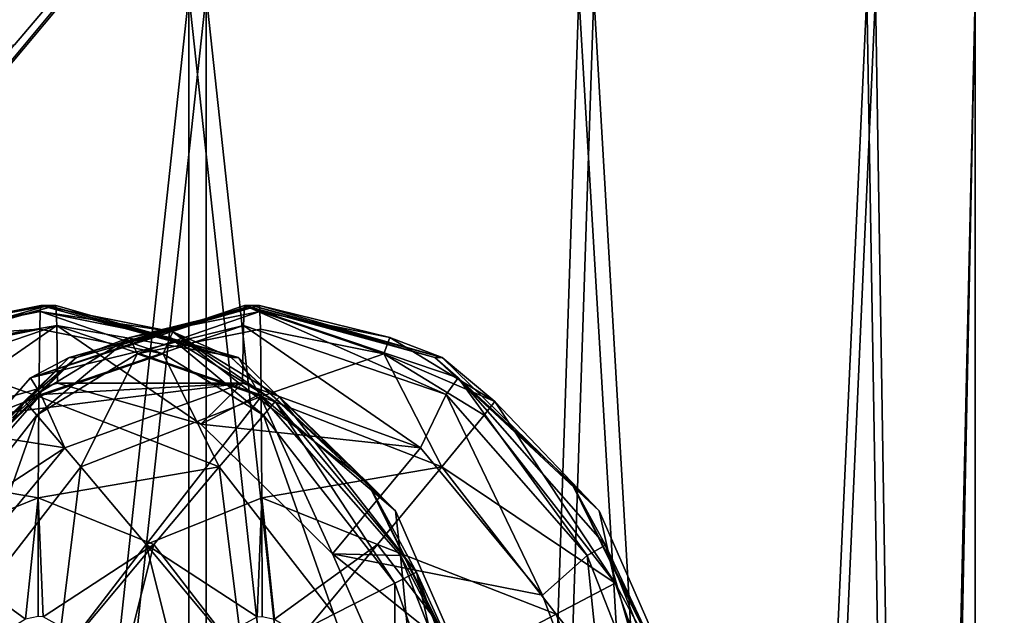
# Model space of a CAD drawing. Header units: metres. Extents: x 0 to 808, y -804 to 0.
# Tile 19 of 106: x 137 to 162, y -642 to -627. Entities that reach past the tile are written whole.
import ezdxf

# ---------------------------------------------------------------- set-up
doc = ezdxf.new("R2010")
doc.units = ezdxf.units.M

msp = doc.modelspace()

# ---------------------------------------------------------------- linework, layer by layer
at = {"layer": 'top'}
for points in [[(68.205917, -622.39209, 664.009766), (125.118622, -641.142212, 664.00946), (153.885727, -606.785461, 664.00946)], [(125.118622, -641.142212, 662.00946), (153.885727, -606.785461, 662.00946), (125.118622, -641.142212, 664.00946)], [(153.885727, -606.785461, 662.00946), (153.885727, -606.785461, 664.00946), (125.118622, -641.142212, 664.00946)], [(153.885727, -606.785461, 662.00946), (125.118622, -641.142212, 662.00946), (150.5457, -610.617188, 628.134583)], [(124.259315, -616.376892, 518.881958), (150.5457, -610.617188, 628.134583), (113.39991, -632.996216, 530.953369)], [(150.5457, -610.617188, 628.134583), (136.397217, -627.29718, 628.134583), (113.39991, -632.996216, 530.953369)], [(125.118622, -641.142212, 662.00946), (136.397217, -627.29718, 628.134583), (150.5457, -610.617188, 628.134583)]]:
    msp.add_3dface(points, dxfattribs=at)
at = {"layer": 'top0123410'}
for points in [[(137.268021, -634.00769, 1402.384766), (132.566223, -635.341187, 1402.425781), (137.460007, -634.00769, 1424.383911)], [(132.566223, -635.341187, 1402.425781), (132.758057, -635.341187, 1424.424927), (137.460007, -634.00769, 1424.383911)], [(133.680237, -634.688171, 1380.415161), (132.566223, -635.341187, 1402.425781), (137.268021, -634.00769, 1402.384766)], [(137.460007, -634.00769, 1424.383911), (132.758057, -635.341187, 1424.424927), (137.484695, -634.524414, 1427.21228)], [(137.076035, -634.00769, 1380.38562), (137.062454, -634.160583, 1378.828979), (133.680237, -634.688171, 1380.415161)], [(137.076035, -634.00769, 1380.38562), (133.680237, -634.688171, 1380.415161), (137.268021, -634.00769, 1402.384766)], [(142.311966, -634.00769, 1980.362671), (142.287277, -634.524414, 1977.534302), (136.811325, -635.865295, 1980.410767)], [(142.311966, -634.00769, 1980.362671), (136.811325, -635.865295, 1980.410767), (142.503952, -634.00769, 2002.361816)], [(136.811325, -635.865295, 1980.410767), (137.802139, -635.341187, 2002.402954), (142.503952, -634.00769, 2002.361816)], [(137.076035, -634.00769, 1380.38562), (140.471848, -634.688171, 1380.355957), (137.062454, -634.160583, 1378.828979)], [(137.268021, -634.00769, 1402.384766), (141.969986, -635.341431, 1402.34375), (137.076035, -634.00769, 1380.38562)], [(141.969986, -635.341431, 1402.34375), (140.471848, -634.688171, 1380.355957), (137.076035, -634.00769, 1380.38562)], [(137.460007, -634.00769, 1424.383911), (142.161972, -635.341187, 1424.342896), (137.268021, -634.00769, 1402.384766)], [(142.161972, -635.341187, 1424.342896), (141.969986, -635.341431, 1402.34375), (137.268021, -634.00769, 1402.384766)], [(137.460007, -634.00769, 1424.383911), (137.484695, -634.524414, 1427.21228), (142.161972, -635.341187, 1424.342896)], [(142.503952, -634.00769, 2002.361816), (137.802139, -635.341187, 2002.402954), (142.695938, -634.00769, 2024.361084)], [(137.802139, -635.341187, 2002.402954), (137.993973, -635.341187, 2024.4021), (142.695938, -634.00769, 2024.361084)], [(142.695938, -634.00769, 2024.361084), (137.993973, -635.341187, 2024.4021), (139.366821, -634.831787, 2025.947144)], [(142.709518, -634.160583, 2025.917725), (142.695938, -634.00769, 2024.361084), (139.366821, -634.831787, 2025.947144)], [(142.287277, -634.524414, 1977.534302), (142.311966, -634.00769, 1980.362671), (147.499405, -636.294128, 1977.48877)], [(142.311966, -634.00769, 1980.362671), (147.812607, -635.865295, 1980.314697), (147.499405, -636.294128, 1977.48877)], [(142.503952, -634.00769, 2002.361816), (147.205902, -635.341431, 2002.320801), (142.311966, -634.00769, 1980.362671)], [(147.205902, -635.341431, 2002.320801), (147.812607, -635.865295, 1980.314697), (142.311966, -634.00769, 1980.362671)], [(142.695938, -634.00769, 2024.361084), (147.397888, -635.341187, 2024.319946), (142.503952, -634.00769, 2002.361816)], [(147.397888, -635.341187, 2024.319946), (147.205902, -635.341431, 2002.320801), (142.503952, -634.00769, 2002.361816)], [(147.397888, -635.341187, 2024.319946), (142.695938, -634.00769, 2024.361084), (146.052216, -634.831787, 2025.888794)], [(142.695938, -634.00769, 2024.361084), (142.709518, -634.160583, 2025.917725), (146.052216, -634.831787, 2025.888794)], [(137.062454, -634.160583, 1378.828979), (133.719757, -634.831787, 1378.857788), (133.680237, -634.688171, 1380.415161)], [(137.062454, -634.160583, 1378.828979), (137.049377, -634.613831, 1377.330933), (133.719757, -634.831787, 1378.857788)], [(140.21994, -635.250854, 1377.303589), (137.049377, -634.613831, 1377.330933), (137.062454, -634.160583, 1378.828979)], [(140.471848, -634.688171, 1380.355957), (140.405151, -634.831787, 1378.799438), (137.062454, -634.160583, 1378.828979)], [(137.062454, -634.160583, 1378.828979), (140.405151, -634.831787, 1378.799438), (140.21994, -635.250854, 1377.303589)], [(139.552032, -635.250854, 2027.443115), (142.709518, -634.160583, 2025.917725), (139.366821, -634.831787, 2025.947144)], [(139.552032, -635.250854, 2027.443115), (142.722595, -634.613831, 2027.415649), (142.709518, -634.160583, 2025.917725)], [(146.052216, -634.831787, 2025.888794), (142.709518, -634.160583, 2025.917725), (145.893143, -635.250854, 2027.387695)], [(142.709518, -634.160583, 2025.917725), (142.722595, -634.613831, 2027.415649), (145.893143, -635.250854, 2027.387695)], [(132.758057, -635.341187, 1424.424927), (132.272568, -636.294128, 1427.257813), (137.484695, -634.524414, 1427.21228)], [(137.484695, -634.524414, 1427.21228), (132.272568, -636.294128, 1427.257813), (133.823441, -637.062012, 1429.707275)], [(133.823441, -637.062012, 1429.707275), (137.50618, -636.00769, 1429.675171), (137.484695, -634.524414, 1427.21228)], [(142.287277, -634.524414, 1977.534302), (137.075165, -636.294128, 1977.579712), (136.811325, -635.865295, 1980.410767)], [(142.287277, -634.524414, 1977.534302), (142.265793, -636.00769, 1975.071411), (137.075165, -636.294128, 1977.579712)], [(137.484695, -634.524414, 1427.21228), (142.696808, -636.294128, 1427.16687), (142.161972, -635.341187, 1424.342896)], [(137.50618, -636.00769, 1429.675171), (141.188828, -637.061951, 1429.643066), (137.484695, -634.524414, 1427.21228)], [(141.188828, -637.061951, 1429.643066), (142.696808, -636.294128, 1427.16687), (137.484695, -634.524414, 1427.21228)], [(146.840942, -637.669739, 1975.031494), (142.265793, -636.00769, 1975.071411), (142.287277, -634.524414, 1977.534302)], [(147.499405, -636.294128, 1977.48877), (146.840942, -637.669739, 1975.031494), (142.287277, -634.524414, 1977.534302)], [(137.049377, -634.613831, 1377.330933), (133.87883, -635.250854, 1377.358887), (133.719757, -634.831787, 1378.857788)], [(137.049377, -634.613831, 1377.330933), (137.026672, -636.35083, 1374.728882), (133.87883, -635.250854, 1377.358887)], [(137.026672, -636.35083, 1374.728882), (137.049377, -634.613831, 1377.330933), (140.21994, -635.250854, 1377.303589)], [(142.7453, -636.35083, 2030.0177), (142.722595, -634.613831, 2027.415649), (139.552032, -635.250854, 2027.443115)], [(140.405151, -634.831787, 1378.799438), (140.471848, -634.688171, 1380.355957), (143.104645, -636.479248, 1378.775879)], [(140.471848, -634.688171, 1380.355957), (143.214706, -636.360596, 1380.332031), (143.104645, -636.479248, 1378.775879)], [(141.969986, -635.341431, 1402.34375), (145.489182, -638.566772, 1402.312988), (140.471848, -634.688171, 1380.355957)], [(145.489182, -638.566772, 1402.312988), (143.214706, -636.360596, 1380.332031), (140.471848, -634.688171, 1380.355957)], [(145.893143, -635.250854, 2027.387695), (142.722595, -634.613831, 2027.415649), (142.7453, -636.35083, 2030.0177)], [(139.366821, -634.831787, 2025.947144), (137.993973, -635.341187, 2024.4021), (136.667328, -636.479248, 2025.970703)], [(136.667328, -636.479248, 2025.970703), (136.970566, -636.827271, 2027.465576), (139.366821, -634.831787, 2025.947144)], [(136.970566, -636.827271, 2027.465576), (139.552032, -635.250854, 2027.443115), (139.366821, -634.831787, 2025.947144)], [(140.405151, -634.831787, 1378.799438), (142.801407, -636.827271, 1377.281006), (140.21994, -635.250854, 1377.303589)], [(143.104645, -636.479248, 1378.775879), (142.801407, -636.827271, 1377.281006), (140.405151, -634.831787, 1378.799438)], [(146.052216, -634.831787, 2025.888794), (145.893143, -635.250854, 2027.387695), (148.751694, -636.479248, 2025.865234)], [(146.052216, -634.831787, 2025.888794), (148.751694, -636.479248, 2025.865234), (147.397888, -635.341187, 2024.319946)], [(137.026672, -636.35083, 1374.728882), (132.387115, -638.161499, 1374.769409), (133.87883, -635.250854, 1377.358887)], [(138.105728, -638.161499, 2030.058228), (139.552032, -635.250854, 2027.443115), (136.970566, -636.827271, 2027.465576)], [(141.666245, -638.161499, 1374.688477), (137.026672, -636.35083, 1374.728882), (140.21994, -635.250854, 1377.303589)], [(138.105728, -638.161499, 2030.058228), (142.7453, -636.35083, 2030.0177), (139.552032, -635.250854, 2027.443115)], [(140.21994, -635.250854, 1377.303589), (142.801407, -636.827271, 1377.281006), (141.666245, -638.161499, 1374.688477)], [(145.893143, -635.250854, 2027.387695), (142.7453, -636.35083, 2030.0177), (147.384857, -638.161499, 2029.977173)], [(145.893143, -635.250854, 2027.387695), (147.384857, -638.161499, 2029.977173), (148.474609, -636.827271, 2027.365234)], [(145.893143, -635.250854, 2027.387695), (148.474609, -636.827271, 2027.365234), (148.751694, -636.479248, 2025.865234)], [(136.811325, -635.865295, 1980.410767), (133.02951, -640.173096, 1980.443726), (137.802139, -635.341187, 2002.402954)], [(133.02951, -640.173096, 1980.443726), (133.768814, -639.292114, 2002.43811), (137.802139, -635.341187, 2002.402954)], [(137.802139, -635.341187, 2002.402954), (133.768814, -639.292114, 2002.43811), (137.993973, -635.341187, 2024.4021)], [(133.768814, -639.292114, 2002.43811), (133.96109, -639.291687, 2024.437256), (137.993973, -635.341187, 2024.4021)], [(137.993973, -635.341187, 2024.4021), (133.96109, -639.291687, 2024.437256), (136.667328, -636.479248, 2025.970703)], [(142.161972, -635.341187, 1424.342896), (146.194839, -639.291687, 1424.307617), (141.969986, -635.341431, 1402.34375)], [(146.194839, -639.291687, 1424.307617), (145.489182, -638.566772, 1402.312988), (141.969986, -635.341431, 1402.34375)], [(142.161972, -635.341187, 1424.342896), (142.696808, -636.294128, 1427.16687), (146.194839, -639.291687, 1424.307617)], [(147.397888, -635.341187, 2024.319946), (151.430771, -639.291687, 2024.28479), (147.205902, -635.341431, 2002.320801)], [(151.430771, -639.291687, 2024.28479), (150.725113, -638.566772, 2002.290161), (147.205902, -635.341431, 2002.320801)], [(147.205902, -635.341431, 2002.320801), (150.725113, -638.566772, 2002.290161), (147.812607, -635.865295, 1980.314697)], [(147.397888, -635.341187, 2024.319946), (148.751694, -636.479248, 2025.865234), (151.430771, -639.291687, 2024.28479)], [(136.811325, -635.865295, 1980.410767), (137.075165, -636.294128, 1977.579712), (133.02951, -640.173096, 1980.443726)], [(137.50618, -636.00769, 1429.675171), (133.823441, -637.062012, 1429.707275), (142.265793, -636.00769, 1975.071411)], [(133.823441, -637.062012, 1429.707275), (137.690613, -637.669739, 1975.111328), (142.265793, -636.00769, 1975.071411)], [(142.265793, -636.00769, 1975.071411), (137.690613, -637.669739, 1975.111328), (137.075165, -636.294128, 1977.579712)], [(137.50618, -636.00769, 1429.675171), (142.265793, -636.00769, 1975.071411), (141.188828, -637.061951, 1429.643066)], [(142.265793, -636.00769, 1975.071411), (146.840942, -637.669739, 1975.031494), (141.188828, -637.061951, 1429.643066)], [(147.499405, -636.294128, 1977.48877), (147.812607, -635.865295, 1980.314697), (151.125992, -640.437683, 1977.457153)], [(147.812607, -635.865295, 1980.314697), (151.594406, -640.173096, 1980.281738), (151.125992, -640.437683, 1977.457153)], [(150.725113, -638.566772, 2002.290161), (151.594406, -640.173096, 1980.281738), (147.812607, -635.865295, 1980.314697)], [(137.075165, -636.294128, 1977.579712), (133.448578, -640.437683, 1977.61145), (133.02951, -640.173096, 1980.443726)], [(137.075165, -636.294128, 1977.579712), (137.690613, -637.669739, 1975.111328), (133.448578, -640.437683, 1977.61145)], [(141.188828, -637.061951, 1429.643066), (144.576614, -640.400513, 1429.613525), (142.696808, -636.294128, 1427.16687)], [(142.696808, -636.294128, 1427.16687), (146.323395, -640.437683, 1427.135132), (146.194839, -639.291687, 1424.307617)], [(144.576614, -640.400513, 1429.613525), (146.323395, -640.437683, 1427.135132), (142.696808, -636.294128, 1427.16687)], [(149.979843, -641.463013, 1975.00415), (146.840942, -637.669739, 1975.031494), (147.499405, -636.294128, 1977.48877)], [(151.125992, -640.437683, 1977.457153), (149.979843, -641.463013, 1975.00415), (147.499405, -636.294128, 1977.48877)], [(137.026672, -636.35083, 1374.728882), (137.01152, -638.952942, 1372.992065), (132.387115, -638.161499, 1374.769409)], [(136.667328, -636.479248, 2025.970703), (133.96109, -639.291687, 2024.437256), (133.595886, -641.148865, 2027.494995)], [(136.667328, -636.479248, 2025.970703), (133.595886, -641.148865, 2027.494995), (136.970566, -636.827271, 2027.465576)], [(137.01152, -638.952942, 1372.992065), (137.026672, -636.35083, 1374.728882), (141.666245, -638.161499, 1374.688477)], [(142.7453, -636.35083, 2030.0177), (138.105728, -638.161499, 2030.058228), (139.787537, -640.1604, 2031.78064)], [(142.760452, -638.952942, 2031.754639), (142.7453, -636.35083, 2030.0177), (139.787537, -640.1604, 2031.78064)], [(142.7453, -636.35083, 2030.0177), (142.760452, -638.952942, 2031.754639), (147.384857, -638.161499, 2029.977173)], [(146.176086, -641.148865, 1377.251587), (142.801407, -636.827271, 1377.281006), (143.104645, -636.479248, 1378.775879)], [(143.104645, -636.479248, 1378.775879), (143.214706, -636.360596, 1380.332031), (146.73938, -640.867676, 1380.30127)], [(146.73938, -640.867676, 1380.30127), (146.176086, -641.148865, 1377.251587), (143.104645, -636.479248, 1378.775879)], [(143.214706, -636.360596, 1380.332031), (145.489182, -638.566772, 1402.312988), (146.73938, -640.867676, 1380.30127)], [(148.474609, -636.827271, 2027.365234), (151.849289, -641.148865, 2027.335693), (148.751694, -636.479248, 2025.865234)], [(148.751694, -636.479248, 2025.865234), (151.849289, -641.148865, 2027.335693), (151.430771, -639.291687, 2024.28479)], [(133.595886, -641.148865, 2027.494995), (135.160309, -641.94928, 2030.083862), (136.970566, -636.827271, 2027.465576)], [(135.160309, -641.94928, 2030.083862), (138.105728, -638.161499, 2030.058228), (136.970566, -636.827271, 2027.465576)], [(142.801407, -636.827271, 1377.281006), (144.611664, -641.94928, 1374.66272), (141.666245, -638.161499, 1374.688477)], [(142.801407, -636.827271, 1377.281006), (146.176086, -641.148865, 1377.251587), (144.611664, -641.94928, 1374.66272)], [(147.384857, -638.161499, 2029.977173), (151.849289, -641.148865, 2027.335693), (148.474609, -636.827271, 2027.365234)], [(137.690613, -637.669739, 1975.111328), (133.823441, -637.062012, 1429.707275), (134.551758, -641.463013, 1975.138794)], [(141.188828, -637.061951, 1429.643066), (146.840942, -637.669739, 1975.031494), (144.576614, -640.400513, 1429.613525)], [(137.690613, -637.669739, 1975.111328), (134.551758, -641.463013, 1975.138794), (133.448578, -640.437683, 1977.61145)], [(146.840942, -637.669739, 1975.031494), (149.979843, -641.463013, 1975.00415), (144.576614, -640.400513, 1429.613525)], [(137.01152, -638.952942, 1372.992065), (134.038589, -640.1604, 1373.017822), (132.387115, -638.161499, 1374.769409)], [(138.105728, -638.161499, 2030.058228), (135.160309, -641.94928, 2030.083862), (137.485138, -643.148438, 2031.800781)], [(139.984436, -640.1604, 1372.965942), (137.01152, -638.952942, 1372.992065), (141.666245, -638.161499, 1374.688477)], [(139.787537, -640.1604, 2031.78064), (138.105728, -638.161499, 2030.058228), (137.485138, -643.148438, 2031.800781)], [(142.286835, -643.148438, 1372.945923), (139.984436, -640.1604, 1372.965942), (141.666245, -638.161499, 1374.688477)], [(141.666245, -638.161499, 1374.688477), (144.611664, -641.94928, 1374.66272), (142.286835, -643.148438, 1372.945923)], [(147.384857, -638.161499, 2029.977173), (142.760452, -638.952942, 2031.754639), (145.733383, -640.1604, 2031.72876)], [(147.384857, -638.161499, 2029.977173), (145.733383, -640.1604, 2031.72876), (150.330292, -641.94928, 2029.951538)], [(151.849289, -641.148865, 2027.335693), (147.384857, -638.161499, 2029.977173), (150.330292, -641.94928, 2029.951538)], [(146.194839, -639.291687, 1424.307617), (148.691254, -644.975891, 1424.285889), (145.489182, -638.566772, 1402.312988)], [(148.691254, -644.975891, 1424.285889), (148.320938, -644.339355, 1402.288208), (145.489182, -638.566772, 1402.312988)], [(145.489182, -638.566772, 1402.312988), (148.320938, -644.339355, 1402.288208), (146.73938, -640.867676, 1380.30127)], [(151.430771, -639.291687, 2024.28479), (153.92717, -644.975891, 2024.263062), (150.725113, -638.566772, 2002.290161)], [(153.92717, -644.975891, 2024.263062), (153.556854, -644.339355, 2002.265381), (150.725113, -638.566772, 2002.290161)], [(150.725113, -638.566772, 2002.290161), (153.556854, -644.339355, 2002.265381), (151.594406, -640.173096, 1980.281738)], [(136.684723, -642.074585, 1372.388672), (134.038589, -640.1604, 1373.017822), (137.01152, -638.952942, 1372.992065)], [(137.006226, -642.00769, 1372.385864), (136.684723, -642.074585, 1372.388672), (137.01152, -638.952942, 1372.992065)], [(137.006226, -642.00769, 1372.385864), (137.01152, -638.952942, 1372.992065), (137.136261, -642.019897, 1372.384766)], [(137.01152, -638.952942, 1372.992065), (139.984436, -640.1604, 1372.965942), (137.136261, -642.019897, 1372.384766)], [(142.760452, -638.952942, 2031.754639), (139.787537, -640.1604, 2031.78064), (142.635712, -642.019897, 2032.361816)], [(142.765747, -642.00769, 2032.360718), (142.760452, -638.952942, 2031.754639), (142.635712, -642.019897, 2032.361816)], [(142.760452, -638.952942, 2031.754639), (143.08725, -642.074585, 2032.35791), (145.733383, -640.1604, 2031.72876)], [(142.760452, -638.952942, 2031.754639), (142.765747, -642.00769, 2032.360718), (143.08725, -642.074585, 2032.35791)], [(146.194839, -639.291687, 1424.307617), (146.323395, -640.437683, 1427.135132), (148.691254, -644.975891, 1424.285889)], [(151.430771, -639.291687, 2024.28479), (151.849289, -641.148865, 2027.335693), (153.92717, -644.975891, 2024.263062)], [(136.684723, -642.074585, 1372.388672), (135.989304, -642.506104, 1372.394775), (134.038589, -640.1604, 1373.017822)], [(139.984436, -640.1604, 1372.965942), (138.023163, -642.506104, 1372.376953), (137.136261, -642.019897, 1372.384766)], [(137.485138, -643.148438, 2031.800781), (140.687057, -643.729309, 2032.378906), (139.787537, -640.1604, 2031.78064)], [(139.084915, -643.729309, 1372.367676), (138.023163, -642.506104, 1372.376953), (139.984436, -640.1604, 1372.965942)], [(142.286835, -643.148438, 1372.945923), (139.084915, -643.729309, 1372.367676), (139.984436, -640.1604, 1372.965942)], [(140.687057, -643.729309, 2032.378906), (141.74881, -642.506104, 2032.369629), (139.787537, -640.1604, 2031.78064)], [(139.787537, -640.1604, 2031.78064), (141.74881, -642.506104, 2032.369629), (142.635712, -642.019897, 2032.361816)], [(145.733383, -640.1604, 2031.72876), (143.08725, -642.074585, 2032.35791), (143.782669, -642.506104, 2032.351807)], [(145.733383, -640.1604, 2031.72876), (143.782669, -642.506104, 2032.351807), (148.035767, -643.148438, 2031.708618)], [(145.733383, -640.1604, 2031.72876), (148.035767, -643.148438, 2031.708618), (150.330292, -641.94928, 2029.951538)], [(151.125992, -640.437683, 1977.457153), (151.594406, -640.173096, 1980.281738), (153.130905, -645.550415, 1977.439697)], [(151.594406, -640.173096, 1980.281738), (153.648788, -645.392334, 1980.263794), (153.130905, -645.550415, 1977.439697)], [(153.556854, -644.339355, 2002.265381), (153.648788, -645.392334, 1980.263794), (151.594406, -640.173096, 1980.281738)], [(144.576614, -640.400513, 1429.613525), (149.979843, -641.463013, 1975.00415), (151.713135, -646.091675, 1974.989014)], [(144.576614, -640.400513, 1429.613525), (151.713135, -646.091675, 1974.989014), (146.804169, -645.487976, 1429.593994)], [(144.576614, -640.400513, 1429.613525), (146.804169, -645.487976, 1429.593994), (146.323395, -640.437683, 1427.135132)], [(146.323395, -640.437683, 1427.135132), (148.328323, -645.550415, 1427.117676), (148.691254, -644.975891, 1424.285889)], [(146.804169, -645.487976, 1429.593994), (148.328323, -645.550415, 1427.117676), (146.323395, -640.437683, 1427.135132)], [(151.713135, -646.091675, 1974.989014), (149.979843, -641.463013, 1975.00415), (151.125992, -640.437683, 1977.457153)], [(153.130905, -645.550415, 1977.439697), (151.713135, -646.091675, 1974.989014), (151.125992, -640.437683, 1977.457153)], [(147.904617, -645.998535, 1377.23645), (146.176086, -641.148865, 1377.251587), (146.73938, -640.867676, 1380.30127)], [(148.516525, -645.838074, 1380.285767), (147.904617, -645.998535, 1377.23645), (146.73938, -640.867676, 1380.30127)], [(146.73938, -640.867676, 1380.30127), (148.320938, -644.339355, 1402.288208), (148.516525, -645.838074, 1380.285767)], [(146.176086, -641.148865, 1377.251587), (146.185623, -646.372498, 1374.648926), (144.611664, -641.94928, 1374.66272)], [(146.176086, -641.148865, 1377.251587), (147.904617, -645.998535, 1377.23645), (146.185623, -646.372498, 1374.648926)], [(153.57782, -645.998535, 2027.320679), (151.849289, -641.148865, 2027.335693), (150.330292, -641.94928, 2029.951538)], [(151.849289, -641.148865, 2027.335693), (153.57782, -645.998535, 2027.320679), (153.92717, -644.975891, 2024.263062)], [(137.485138, -643.148438, 2031.800781), (135.160309, -641.94928, 2030.083862), (133.586349, -646.372498, 2030.097656)], [(144.611664, -641.94928, 1374.66272), (146.185623, -646.372498, 1374.648926), (142.286835, -643.148438, 1372.945923)], [(150.330292, -641.94928, 2029.951538), (148.035767, -643.148438, 2031.708618), (151.904236, -646.372498, 2029.937744)], [(153.57782, -645.998535, 2027.320679), (150.330292, -641.94928, 2029.951538), (151.904236, -646.372498, 2029.937744)]]:
    msp.add_3dface(points, dxfattribs=at)
at = {"layer": 'top0123420'}
for points in [[(130.915787, -626.00769, 1825.159668), (140.885391, -626.00769, 1822.369263), (133.24913, -696.510193, 1823.976563)], [(133.659943, -696.510193, 1860.929443), (141.330017, -626.00769, 1862.366699), (131.300842, -626.00769, 1859.798584)], [(133.24913, -696.510193, 1823.976563), (140.885391, -626.00769, 1822.369263), (140.885391, -696.510193, 1822.369263)], [(133.659943, -696.510193, 1860.929443), (141.330032, -696.510193, 1862.366699), (141.330017, -626.00769, 1862.366699)], [(140.885391, -626.00769, 1822.369263), (148.555481, -696.510193, 1823.806519), (140.885391, -696.510193, 1822.369263)], [(140.885391, -626.00769, 1822.369263), (150.914551, -626.00769, 1824.937378), (148.555481, -696.510193, 1823.806519)], [(141.330032, -696.510193, 1862.366699), (148.966263, -696.510193, 1860.759277), (141.330017, -626.00769, 1862.366699)], [(141.330017, -626.00769, 1862.366699), (148.966263, -696.510193, 1860.759277), (151.299606, -626.00769, 1859.576294)], [(150.914551, -626.00769, 1824.937378), (155.091736, -696.510193, 1828.06958), (148.555481, -696.510193, 1823.806519)], [(148.966263, -696.510193, 1860.759277), (155.406128, -696.510193, 1856.351929), (151.299606, -626.00769, 1859.576294)], [(150.914551, -626.00769, 1824.937378), (158.315979, -626.00769, 1832.176025), (155.091736, -696.510193, 1828.06958)], [(151.299606, -626.00769, 1859.576294), (155.406128, -696.510193, 1856.351929), (158.5383, -626.00769, 1852.174805)], [(158.315979, -626.00769, 1832.176025), (159.499023, -696.510193, 1834.509399), (155.091736, -696.510193, 1828.06958)], [(155.406128, -696.510193, 1856.351929), (159.669174, -696.510193, 1849.815796), (158.5383, -626.00769, 1852.174805)], [(158.315979, -626.00769, 1832.176025), (161.106461, -626.00769, 1842.14563), (159.499023, -696.510193, 1834.509399)], [(158.5383, -626.00769, 1852.174805), (159.669174, -696.510193, 1849.815796), (161.106461, -626.00769, 1842.14563)], [(161.106461, -626.00769, 1842.14563), (161.106461, -696.510193, 1842.14563), (159.499023, -696.510193, 1834.509399)], [(159.669174, -696.510193, 1849.815796), (161.106461, -696.510193, 1842.14563), (161.106461, -626.00769, 1842.14563)]]:
    msp.add_3dface(points, dxfattribs=at)
at = {"layer": 'top0123458'}
for points in [[(120.582596, -727.197693, 114.917824), (120.582596, -76.835205, 114.917824), (602.851624, -402.016144, 106.499786)], [(118.575203, -725.486145, 117.953323), (605.043579, -402.016144, 109.461983), (118.575211, -78.546761, 117.953323)], [(606.131226, -413.87265, 109.443001), (605.043579, -402.016144, 109.461983), (118.575203, -725.486145, 117.953323)], [(602.851624, -402.016144, 106.499786), (603.975037, -414.262024, 106.480179), (120.582596, -727.197693, 114.917824)], [(609.617432, -425.999451, 109.382149), (606.131226, -413.87265, 109.443001), (118.575203, -725.486145, 117.953323)], [(603.975037, -414.262024, 106.480179), (607.575745, -426.787109, 106.417328), (120.582596, -727.197693, 114.917824)], [(118.575203, -725.486145, 117.953323), (614.846802, -436.389954, 109.290871), (609.617432, -425.999451, 109.382149)], [(607.575745, -426.787109, 106.417328), (612.976318, -437.518005, 106.323059), (120.582596, -727.197693, 114.917824)], [(624.124634, -448.088928, 109.128922), (614.846802, -436.389954, 109.290871), (118.575203, -725.486145, 117.953323)], [(612.976318, -437.518005, 106.323059), (622.559387, -449.602051, 106.155792), (120.582596, -727.197693, 114.917824)], [(682.522278, -719.802856, 108.109589), (624.124634, -448.088928, 109.128922), (118.575203, -725.486145, 117.953323)], [(120.582596, -727.197693, 114.917824), (622.559387, -449.602051, 106.155792), (680.857727, -721.551392, 105.138191)]]:
    msp.add_3dface(points, dxfattribs=at)

doc.saveas('drawing.dxf')
